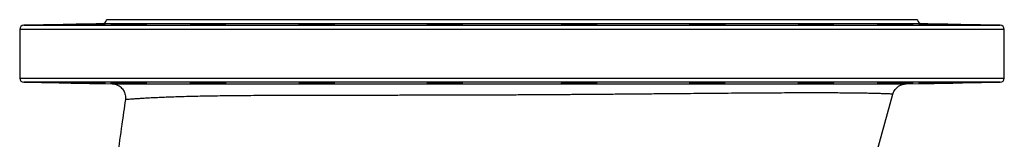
# Model space of a CAD drawing. Header units: millimetres. Extents: x 762 to 3564, y 267 to 3578.
# Tile 18 of 22: x 2854 to 3564, y 1031 to 1117. Entities that reach past the tile are written whole.
import ezdxf

# ---------------------------------------------------------------- set-up
doc = ezdxf.new("R2010")
doc.units = ezdxf.units.MM

msp = doc.modelspace()

# ---------------------------------------------------------------- linework, layer by layer
at = {"color": 7, "linetype": 'Continuous', "lineweight": 25}
for p, q in [((3209.31, 1117.21), (2916.81, 1117.21)), ((3501.81, 1117.21), (3209.31, 1117.21)), ((2854.31, 1110.26), (2854.31, 1075.16)), ((2913.87, 1114.25), (2857.26, 1113.26)), ((3561.37, 1113.26), (3504.76, 1114.25)), ((3564.31, 1075.16), (3564.31, 1110.26)), ((2857.26, 1072.16), (2920.88, 1071.05)), ((3493.43, 1070.97), (3561.37, 1072.16)), ((2930.61, 1059.65), (2930.61, 1059.65)), ((3472.5, 1021.82), (3483.96, 1063.62))]:
    msp.add_line(p, q, dxfattribs=at)
at = {"color": 1, "linetype": 'Continuous', "lineweight": 25}
for p, q in [((3564.31, 1110.26), (2854.31, 1110.26)), ((2857.26, 1113.26), (3561.37, 1113.26)), ((3504.76, 1114.25), (2913.87, 1114.25)), ((2854.31, 1075.16), (3564.31, 1075.16)), ((3209.31, 1072.16), (2857.26, 1072.16)), ((3561.37, 1072.16), (3209.31, 1072.16))]:
    msp.add_line(p, q, dxfattribs=at)
at = {"color": 7, "linetype": 'Continuous', "lineweight": 25, "flags": 128}
for points in [[(2942.29, 1114.06), (2943.7, 1114.1), (2944.82, 1114.13), (2945.6, 1114.16), (2946.02, 1114.18), (2946.08, 1114.2), (2945.77, 1114.21), (2945.1, 1114.22), (2944.09, 1114.22), (2942.77, 1114.21), (2941.17, 1114.2), (2939.35, 1114.18), (2937.35, 1114.16), (2935.22, 1114.13), (2933.04, 1114.09), (2930.86, 1114.06), (2928.74, 1114.02), (2926.75, 1113.98), (2924.93, 1113.94), (2923.35, 1113.91), (2922.04, 1113.87), (2921.06, 1113.84), (2920.41, 1113.82), (2920.12, 1113.8), (2920.12, 1113.8)], [(3359.24, 1113.78), (3360.66, 1113.79), (3361.77, 1113.81), (3362.55, 1113.84), (3362.97, 1113.87), (3363.03, 1113.9), (3362.72, 1113.93), (3362.05, 1113.97), (3361.04, 1114.01), (3359.71, 1114.05), (3358.12, 1114.08), (3356.29, 1114.12), (3354.29, 1114.15), (3352.16, 1114.18), (3349.98, 1114.2), (3347.8, 1114.21), (3345.68, 1114.22), (3343.69, 1114.22), (3341.88, 1114.22), (3340.3, 1114.2), (3338.99, 1114.19), (3338, 1114.16), (3337.35, 1114.14), (3337.07, 1114.1), (3337.07, 1114.1)], [(2920.88, 1071.05), (2920.89, 1071.05), (2921.49, 1071.05), (2922.7, 1071.04), (2924.48, 1071.04), (2926.85, 1071.03), (2929.78, 1071.03), (2932.69, 1071.02), (2935.98, 1071.02), (2939.68, 1071.02), (2943.73, 1071.01), (2948.17, 1071.01), (2952.95, 1071), (2958.14, 1071), (2963.68, 1071), (2970.3, 1071), (2977.35, 1070.99), (2984.85, 1070.99), (2992.77, 1070.99), (3001.24, 1070.99), (3010.13, 1070.99), (3019.45, 1070.99), (3029.16, 1070.99), (3038.81, 1070.99), (3048.77, 1070.99), (3059.18, 1070.99), (3069.87, 1070.99), (3080.91, 1070.99), (3092.19, 1070.99), (3103.87, 1070.99), (3115.78, 1070.99), (3127.07, 1070.99), (3138.51, 1070.99), (3150.25, 1070.99), (3162.09, 1070.99), (3174.1, 1070.99), (3186.17, 1070.98), (3198.46, 1070.98), (3210.8, 1070.98), (3222.42, 1070.98), (3234.05, 1070.98), (3245.78, 1070.98), (3257.44, 1070.98), (3269.1, 1070.98), (3280.65, 1070.97), (3292.23, 1070.97), (3303.67, 1070.97), (3314.55, 1070.97), (3325.27, 1070.97), (3335.92, 1070.97), (3346.35, 1070.96), (3356.61, 1070.96), (3366.61, 1070.96), (3376.45, 1070.96), (3386.02, 1070.96), (3395.05, 1070.96), (3403.79, 1070.96), (3412.3, 1070.96), (3420.44, 1070.95), (3428.28, 1070.95), (3435.72, 1070.95), (3442.85, 1070.95), (3449.57, 1070.95), (3455.73, 1070.95), (3461.46, 1070.96), (3466.82, 1070.96), (3471.72, 1070.96), (3476.18, 1070.96), (3480.15, 1070.96), (3483.67, 1070.96), (3486.67, 1070.96), (3489.57, 1070.97), (3491.69, 1070.97), (3492.99, 1070.97), (3493.43, 1070.97), (3493.43, 1070.97)]]:
    msp.add_lwpolyline(points, dxfattribs=at)
at = {"color": 7, "linetype": 'Continuous', "lineweight": 25}
for centre, start, end in [((2913.81, 1117.25), 271, 359.25441), ((3504.81, 1117.25), 180.74559, 269), ((2857.31, 1110.26), 91, 180), ((3561.31, 1110.26), 0, 89), ((2857.31, 1075.16), 180, 269), ((3561.31, 1075.16), 271, 0)]:
    msp.add_arc(centre, 3, start, end, dxfattribs=at)
for points, knots in [([(2916.11, 1114.22), (2916.03, 1114.22), (2915.88, 1114.22), (2915.18, 1114.22), (2914.18, 1114.2), (2912.84, 1114.18), (2911.24, 1114.16), (2909.41, 1114.13), (2907.4, 1114.1), (2905.26, 1114.06), (2903.07, 1114.02), (2900.88, 1113.99), (2898.75, 1113.95), (2896.75, 1113.91), (2894.92, 1113.88), (2893.33, 1113.85), (2892.02, 1113.82), (2891.03, 1113.8), (2890.36, 1113.78), (2890.22, 1113.77), (2890.15, 1113.77)], [0, 0, 0, 0, 0.055548, 0.11109, 0.166633, 0.222176, 0.27772, 0.33327, 0.38882, 0.444379, 0.499938, 0.555504, 0.61107, 0.666638, 0.722206, 0.777771, 0.833335, 0.888893, 0.94445, 1, 1, 1, 1]), ([(2890.17, 1113.77), (2890.17, 1113.77), (2890.18, 1113.77), (2890.62, 1113.77), (2891.41, 1113.78), (2892.56, 1113.79), (2893.99, 1113.81), (2895.69, 1113.83), (2897.59, 1113.86), (2899.66, 1113.9), (2901.82, 1113.93), (2904.02, 1113.97), (2906.2, 1114.01), (2908.28, 1114.05), (2910.4, 1114.09), (2911.64, 1114.11), (2912.32, 1114.12)], [0, 0, 0, 0, 0.051376, 0.122968, 0.194561, 0.266152, 0.337744, 0.409341, 0.480938, 0.552544, 0.62415, 0.695766, 0.767382, 0.839004, 0.910626, 1, 1, 1, 1]), ([(2912.32, 1114.12), (2912.81, 1114.13), (2913.79, 1114.15), (2914.9, 1114.18), (2915.67, 1114.2), (2916.09, 1114.21), (2916.09, 1114.22), (2916.09, 1114.22)], [0, 0, 0, 0, 0.214652, 0.429304, 0.643958, 0.858611, 1, 1, 1, 1]), ([(2920.14, 1113.79), (2920.14, 1113.79), (2920.15, 1113.78), (2920.6, 1113.77), (2921.39, 1113.77), (2922.53, 1113.77), (2923.96, 1113.78), (2925.66, 1113.79), (2927.57, 1113.81), (2929.63, 1113.84), (2931.79, 1113.87), (2933.99, 1113.9), (2936.17, 1113.94), (2938.25, 1113.97), (2940.37, 1114.02), (2941.61, 1114.04), (2942.29, 1114.06)], [0, 0, 0, 0, 0.051424, 0.123023, 0.194622, 0.266215, 0.337807, 0.4094, 0.480992, 0.55259, 0.624188, 0.695795, 0.767403, 0.83902, 0.910637, 1, 1, 1, 1]), ([(3003.09, 1114.16), (3003.01, 1114.17), (3002.86, 1114.19), (3002.16, 1114.2), (3001.15, 1114.22), (2999.82, 1114.22), (2998.22, 1114.22), (2996.38, 1114.21), (2994.37, 1114.2), (2992.24, 1114.18), (2990.04, 1114.15), (2987.85, 1114.12), (2985.73, 1114.09), (2983.72, 1114.05), (2981.9, 1114.01), (2980.31, 1113.98), (2979, 1113.94), (2978.01, 1113.9), (2977.34, 1113.87), (2977.2, 1113.85), (2977.13, 1113.84)], [0, 0, 0, 0, 0.0555634, 0.1111185, 0.1666735, 0.2222204, 0.2777672, 0.3333099, 0.3888525, 0.4443971, 0.4999417, 0.5554934, 0.6110451, 0.6666055, 0.722166, 0.7777328, 0.8332997, 0.8888678, 0.9444359, 1, 1, 1, 1]), ([(2977.15, 1113.83), (2977.15, 1113.83), (2977.16, 1113.81), (2977.61, 1113.79), (2978.4, 1113.78), (2979.54, 1113.77), (2980.97, 1113.77), (2982.67, 1113.77), (2984.58, 1113.78), (2986.64, 1113.79), (2988.81, 1113.82), (2991, 1113.84), (2993.18, 1113.87), (2995.26, 1113.91), (2997.38, 1113.94), (2998.62, 1113.97), (2999.3, 1113.99)], [0, 0, 0, 0, 0.051486, 0.123093, 0.1947, 0.266297, 0.337894, 0.409485, 0.481076, 0.552667, 0.624258, 0.695855, 0.767452, 0.839058, 0.910665, 1, 1, 1, 1]), ([(2999.3, 1113.99), (2999.79, 1114), (3000.77, 1114.03), (3001.88, 1114.07), (3002.66, 1114.1), (3003.07, 1114.13), (3003.07, 1114.15), (3003.07, 1114.15)], [0, 0, 0, 0, 0.214712, 0.429424, 0.644137, 0.85885, 1, 1, 1, 1]), ([(3081.55, 1114.11), (3081.48, 1114.12), (3081.32, 1114.14), (3080.62, 1114.17), (3079.62, 1114.19), (3078.28, 1114.21), (3076.68, 1114.22), (3074.85, 1114.22), (3072.84, 1114.22), (3070.7, 1114.21), (3068.51, 1114.2), (3066.32, 1114.17), (3064.19, 1114.15), (3062.19, 1114.12), (3060.36, 1114.08), (3058.78, 1114.05), (3057.46, 1114.01), (3056.48, 1113.97), (3055.8, 1113.93), (3055.66, 1113.91), (3055.59, 1113.9)], [0, 0, 0, 0, 0.055568, 0.111131, 0.166694, 0.222248, 0.277803, 0.333349, 0.388896, 0.444438, 0.499981, 0.555526, 0.611071, 0.666623, 0.722176, 0.777737, 0.833298, 0.888865, 0.944432, 1, 1, 1, 1]), ([(3055.62, 1113.89), (3055.62, 1113.88), (3055.63, 1113.86), (3056.07, 1113.83), (3056.86, 1113.81), (3058.01, 1113.79), (3059.44, 1113.78), (3061.14, 1113.77), (3063.05, 1113.77), (3065.11, 1113.77), (3067.27, 1113.78), (3069.47, 1113.8), (3071.65, 1113.82), (3073.73, 1113.85), (3075.85, 1113.88), (3077.08, 1113.91), (3077.77, 1113.92)], [0, 0, 0, 0, 0.051537, 0.12315, 0.194763, 0.266366, 0.337969, 0.409563, 0.481157, 0.552745, 0.624333, 0.695921, 0.76751, 0.839105, 0.910699, 1, 1, 1, 1]), ([(3077.77, 1113.92), (3078.26, 1113.93), (3079.24, 1113.96), (3080.35, 1113.99), (3081.12, 1114.03), (3081.54, 1114.07), (3081.54, 1114.09), (3081.53, 1114.09)], [0, 0, 0, 0, 0.214742, 0.429483, 0.644225, 0.858966, 1, 1, 1, 1]), ([(3173.8, 1114.04), (3173.72, 1114.05), (3173.56, 1114.08), (3172.87, 1114.11), (3171.86, 1114.14), (3170.53, 1114.17), (3168.92, 1114.19), (3167.09, 1114.21), (3165.08, 1114.22), (3162.94, 1114.22), (3160.75, 1114.22), (3158.56, 1114.21), (3156.43, 1114.19), (3154.43, 1114.17), (3152.6, 1114.14), (3151.02, 1114.11), (3149.7, 1114.08), (3148.72, 1114.04), (3148.04, 1114), (3147.91, 1113.98), (3147.84, 1113.96)], [0, 0, 0, 0, 0.055568, 0.111135, 0.166703, 0.222265, 0.277828, 0.333382, 0.388936, 0.444482, 0.500028, 0.55557, 0.611113, 0.666658, 0.722204, 0.777756, 0.833309, 0.888871, 0.944433, 1, 1, 1, 1]), ([(3147.86, 1113.95), (3147.86, 1113.95), (3147.87, 1113.92), (3148.31, 1113.89), (3149.11, 1113.86), (3150.25, 1113.83), (3151.68, 1113.81), (3153.38, 1113.79), (3155.29, 1113.77), (3157.36, 1113.77), (3159.52, 1113.77), (3161.72, 1113.77), (3163.89, 1113.78), (3165.98, 1113.8), (3168.1, 1113.82), (3169.33, 1113.85), (3170.01, 1113.86)], [0, 0, 0, 0, 0.051559, 0.123174, 0.19479, 0.266399, 0.338008, 0.409607, 0.481207, 0.552797, 0.624387, 0.695971, 0.767556, 0.839142, 0.910727, 1, 1, 1, 1]), ([(3170.01, 1113.86), (3170.5, 1113.87), (3171.48, 1113.89), (3172.59, 1113.92), (3173.36, 1113.96), (3173.78, 1114), (3173.78, 1114.02), (3173.78, 1114.02)], [0, 0, 0, 0, 0.214757, 0.429514, 0.644271, 0.859027, 1, 1, 1, 1]), ([(3270.79, 1113.97), (3270.71, 1113.98), (3270.55, 1114.01), (3269.86, 1114.04), (3268.85, 1114.08), (3267.52, 1114.11), (3265.91, 1114.15), (3264.08, 1114.17), (3262.06, 1114.19), (3259.93, 1114.21), (3257.74, 1114.22), (3255.55, 1114.22), (3253.42, 1114.22), (3251.42, 1114.21), (3249.59, 1114.19), (3248.01, 1114.17), (3246.69, 1114.14), (3245.71, 1114.11), (3245.03, 1114.07), (3244.89, 1114.05), (3244.82, 1114.04)], [0, 0, 0, 0, 0.055563, 0.111131, 0.166698, 0.222266, 0.277833, 0.333395, 0.388957, 0.44451, 0.500063, 0.555609, 0.611155, 0.666697, 0.72224, 0.777785, 0.833331, 0.888884, 0.944438, 1, 1, 1, 1]), ([(3244.85, 1114.02), (3244.85, 1114.02), (3244.86, 1113.99), (3245.3, 1113.96), (3246.09, 1113.92), (3247.24, 1113.89), (3248.67, 1113.86), (3250.37, 1113.83), (3252.28, 1113.8), (3254.35, 1113.79), (3256.51, 1113.77), (3258.71, 1113.77), (3260.88, 1113.77), (3262.97, 1113.77), (3265.09, 1113.79), (3266.32, 1113.8), (3267, 1113.81)], [0, 0, 0, 0, 0.051551, 0.123163, 0.194775, 0.266387, 0.338, 0.409605, 0.481211, 0.552807, 0.624403, 0.69599, 0.767576, 0.839158, 0.91074, 1, 1, 1, 1]), ([(3267, 1113.81), (3267.49, 1113.82), (3268.47, 1113.83), (3269.58, 1113.86), (3270.35, 1113.89), (3270.77, 1113.93), (3270.77, 1113.95), (3270.77, 1113.95)], [0, 0, 0, 0, 0.214757, 0.429515, 0.644271, 0.859027, 1, 1, 1, 1]), ([(3337.09, 1114.09), (3337.09, 1114.08), (3337.1, 1114.06), (3337.55, 1114.03), (3338.34, 1113.99), (3339.48, 1113.95), (3340.91, 1113.92), (3342.61, 1113.88), (3344.52, 1113.85), (3346.59, 1113.82), (3348.75, 1113.8), (3350.95, 1113.78), (3353.13, 1113.77), (3355.21, 1113.77), (3357.33, 1113.77), (3358.56, 1113.77), (3359.24, 1113.78)], [0, 0, 0, 0, 0.051526, 0.1231295, 0.1947331, 0.2663433, 0.3379535, 0.4095633, 0.4811731, 0.5527763, 0.6243794, 0.6959726, 0.7675657, 0.8391499, 0.910734, 1, 1, 1, 1]), ([(3441.49, 1113.84), (3441.42, 1113.85), (3441.26, 1113.87), (3440.57, 1113.9), (3439.56, 1113.94), (3438.23, 1113.98), (3436.62, 1114.02), (3434.79, 1114.05), (3432.78, 1114.09), (3430.64, 1114.12), (3428.45, 1114.15), (3426.26, 1114.18), (3424.13, 1114.2), (3422.13, 1114.21), (3420.3, 1114.22), (3418.72, 1114.22), (3417.4, 1114.22), (3416.42, 1114.2), (3415.74, 1114.19), (3415.6, 1114.17), (3415.53, 1114.16)], [0, 0, 0, 0, 0.055549, 0.111105, 0.166661, 0.222224, 0.277788, 0.333355, 0.388923, 0.44449, 0.500056, 0.555617, 0.611177, 0.666729, 0.72228, 0.777825, 0.833369, 0.888912, 0.944454, 1, 1, 1, 1]), ([(3415.56, 1114.15), (3415.56, 1114.14), (3415.57, 1114.13), (3416.01, 1114.1), (3416.8, 1114.06), (3417.95, 1114.03), (3419.38, 1113.99), (3421.08, 1113.95), (3422.98, 1113.91), (3425.05, 1113.88), (3427.21, 1113.85), (3429.41, 1113.82), (3431.59, 1113.8), (3433.67, 1113.78), (3435.79, 1113.77), (3437.03, 1113.77), (3437.71, 1113.77)], [0, 0, 0, 0, 0.051503, 0.123095, 0.194687, 0.26629, 0.337893, 0.409502, 0.481112, 0.55272, 0.624328, 0.69593, 0.767531, 0.839122, 0.910713, 1, 1, 1, 1]), ([(3437.71, 1113.77), (3438.2, 1113.77), (3439.18, 1113.77), (3440.29, 1113.78), (3441.06, 1113.79), (3441.48, 1113.81), (3441.48, 1113.83), (3441.47, 1113.83)], [0, 0, 0, 0, 0.214739, 0.429477, 0.644216, 0.858954, 1, 1, 1, 1]), ([(3498.5, 1113.8), (3498.43, 1113.8), (3498.27, 1113.82), (3497.57, 1113.84), (3496.57, 1113.87), (3495.23, 1113.91), (3493.63, 1113.94), (3491.8, 1113.98), (3489.79, 1114.02), (3487.65, 1114.06), (3485.46, 1114.09), (3483.27, 1114.13), (3481.14, 1114.16), (3479.14, 1114.18), (3477.31, 1114.2), (3475.73, 1114.21), (3474.41, 1114.22), (3473.43, 1114.22), (3472.75, 1114.21), (3472.61, 1114.21), (3472.54, 1114.2)], [0, 0, 0, 0, 0.055544, 0.111093, 0.166642, 0.222198, 0.277754, 0.333318, 0.388882, 0.444449, 0.500017, 0.555583, 0.611149, 0.666709, 0.722269, 0.777819, 0.83337, 0.888914, 0.944458, 1, 1, 1, 1]), ([(3472.56, 1114.19), (3472.57, 1114.19), (3472.58, 1114.18), (3473.02, 1114.16), (3473.81, 1114.13), (3474.95, 1114.09), (3476.39, 1114.06), (3478.09, 1114.02), (3479.99, 1113.98), (3482.06, 1113.94), (3484.22, 1113.91), (3486.42, 1113.87), (3488.6, 1113.84), (3490.68, 1113.82), (3492.8, 1113.79), (3494.03, 1113.78), (3494.72, 1113.78)], [0, 0, 0, 0, 0.051501, 0.123083, 0.194664, 0.266256, 0.337849, 0.409451, 0.481054, 0.552663, 0.624271, 0.695879, 0.767486, 0.839086, 0.910685, 1, 1, 1, 1]), ([(3494.72, 1113.78), (3495.21, 1113.77), (3496.19, 1113.77), (3497.3, 1113.77), (3498.07, 1113.77), (3498.49, 1113.78), (3498.49, 1113.79), (3498.48, 1113.79)], [0, 0, 0, 0, 0.21474, 0.42948, 0.64422, 0.85896, 1, 1, 1, 1]), ([(3528.47, 1113.77), (3528.4, 1113.78), (3528.24, 1113.78), (3527.55, 1113.8), (3526.54, 1113.82), (3525.21, 1113.85), (3523.6, 1113.88), (3521.77, 1113.91), (3519.76, 1113.95), (3517.62, 1113.99), (3515.43, 1114.03), (3513.24, 1114.06), (3511.11, 1114.1), (3509.11, 1114.13), (3507.28, 1114.16), (3505.7, 1114.19), (3504.38, 1114.2), (3503.4, 1114.22), (3502.72, 1114.22), (3502.58, 1114.22), (3502.51, 1114.22)], [0, 0, 0, 0, 0.0555436, 0.1110877, 0.1666319, 0.222181, 0.2777302, 0.333287, 0.3888439, 0.4444079, 0.4999719, 0.5555394, 0.6111069, 0.6666727, 0.7222384, 0.7777973, 0.8333563, 0.8889064, 0.9444566, 1, 1, 1, 1]), ([(3502.54, 1114.22), (3502.54, 1114.22), (3502.55, 1114.21), (3502.99, 1114.2), (3503.78, 1114.18), (3504.93, 1114.15), (3506.36, 1114.12), (3508.06, 1114.09), (3509.96, 1114.05), (3512.03, 1114.01), (3514.19, 1113.98), (3516.39, 1113.94), (3518.57, 1113.9), (3520.65, 1113.87), (3522.77, 1113.84), (3524.01, 1113.82), (3524.69, 1113.81)], [0, 0, 0, 0, 0.051531, 0.123106, 0.194682, 0.266263, 0.337844, 0.409436, 0.481028, 0.552631, 0.624233, 0.695841, 0.767449, 0.839055, 0.910661, 1, 1, 1, 1]), ([(3524.69, 1113.81), (3525.18, 1113.8), (3526.16, 1113.79), (3527.27, 1113.78), (3528.04, 1113.77), (3528.46, 1113.77), (3528.46, 1113.77), (3528.46, 1113.77)], [0, 0, 0, 0, 0.214758, 0.429516, 0.644275, 0.859034, 1, 1, 1, 1]), ([(2912.28, 1071.29), (2911.75, 1071.3), (2910.63, 1071.33), (2909.37, 1071.35), (2908.04, 1071.38), (2907.35, 1071.39), (2905.95, 1071.41), (2905.24, 1071.43), (2903.77, 1071.45), (2903.04, 1071.46), (2901.59, 1071.49), (2900.87, 1071.5), (2899.43, 1071.52), (2898.74, 1071.54), (2897.4, 1071.56), (2896.75, 1071.57), (2895.51, 1071.59), (2894.93, 1071.59), (2893.85, 1071.61), (2893.35, 1071.62), (2892.44, 1071.63), (2892.04, 1071.63), (2891.35, 1071.64), (2891.06, 1071.64), (2890.58, 1071.65), (2890.41, 1071.65), (2890.18, 1071.65), (2890.12, 1071.65), (2890.14, 1071.64), (2890.21, 1071.64), (2890.47, 1071.63), (2890.66, 1071.63), (2891.16, 1071.62), (2891.47, 1071.61), (2892.19, 1071.59), (2892.6, 1071.59), (2893.53, 1071.57), (2894.04, 1071.56), (2895.14, 1071.54), (2895.73, 1071.53), (2896.99, 1071.5), (2897.64, 1071.49), (2898.99, 1071.47), (2899.69, 1071.45), (2901.13, 1071.43), (2901.86, 1071.41), (2903.31, 1071.39), (2904.04, 1071.38), (2905.5, 1071.35), (2906.93, 1071.33), (2908.29, 1071.31), (2909.61, 1071.28), (2910.23, 1071.27), (2911.4, 1071.26), (2911.95, 1071.25), (2912.98, 1071.23), (2913.44, 1071.22), (2914.27, 1071.21), (2914.63, 1071.21), (2915.24, 1071.2), (2915.49, 1071.2), (2915.87, 1071.2), (2916, 1071.2), (2916.07, 1071.2)], [0, 0, 0, 0, 0.03125, 0.0625, 0.0625, 0.09375, 0.09375, 0.125, 0.125, 0.15625, 0.15625, 0.1875, 0.1875, 0.21875, 0.21875, 0.25, 0.25, 0.28125, 0.28125, 0.3125, 0.3125, 0.34375, 0.34375, 0.375, 0.375, 0.40625, 0.40625, 0.4375, 0.4375, 0.46875, 0.46875, 0.5, 0.5, 0.53125, 0.53125, 0.5625, 0.5625, 0.59375, 0.59375, 0.625, 0.625, 0.65625, 0.65625, 0.6875, 0.6875, 0.71875, 0.71875, 0.75, 0.75, 0.78125, 0.8125, 0.8125, 0.84375, 0.84375, 0.875, 0.875, 0.90625, 0.90625, 0.9375, 0.9375, 0.96875, 0.96875, 1, 1, 1, 1]), ([(2916.08, 1071.2), (2916.09, 1071.2), (2916.13, 1071.2), (2915.8, 1071.21), (2915.1, 1071.23), (2913.99, 1071.26), (2912.89, 1071.28), (2912.28, 1071.29)], [0, 0, 0, 0, 0.093463, 0.306909, 0.520358, 0.733807, 1, 1, 1, 1]), ([(2942.24, 1071.36), (2941.72, 1071.37), (2940.6, 1071.4), (2939.34, 1071.42), (2938, 1071.45), (2937.32, 1071.46), (2935.92, 1071.48), (2935.2, 1071.5), (2933.73, 1071.52), (2933, 1071.53), (2931.55, 1071.55), (2930.83, 1071.56), (2929.39, 1071.58), (2928.7, 1071.59), (2927.36, 1071.61), (2926.71, 1071.61), (2925.47, 1071.63), (2924.89, 1071.63), (2923.81, 1071.64), (2923.32, 1071.64), (2922.41, 1071.65), (2922.01, 1071.65), (2921.32, 1071.65), (2921.03, 1071.65), (2920.55, 1071.65), (2920.38, 1071.64), (2920.15, 1071.64), (2920.1, 1071.63), (2920.11, 1071.62), (2920.18, 1071.61), (2920.44, 1071.6), (2920.63, 1071.59), (2921.14, 1071.57), (2921.44, 1071.56), (2922.16, 1071.54), (2922.57, 1071.53), (2923.51, 1071.51), (2924.02, 1071.49), (2925.12, 1071.47), (2925.7, 1071.46), (2926.96, 1071.43), (2928.27, 1071.41), (2929.67, 1071.38), (2931.11, 1071.36), (2931.83, 1071.34), (2933.29, 1071.32), (2934.02, 1071.31), (2935.48, 1071.29), (2936.2, 1071.28), (2937.59, 1071.26), (2938.27, 1071.25), (2939.59, 1071.23), (2940.21, 1071.23), (2941.38, 1071.22), (2941.93, 1071.21), (2942.96, 1071.2), (2943.42, 1071.2), (2944.24, 1071.2), (2944.6, 1071.2), (2945.22, 1071.2), (2945.47, 1071.2), (2945.84, 1071.2), (2945.98, 1071.21), (2946.04, 1071.21)], [0, 0, 0, 0, 0.03125, 0.0625, 0.0625, 0.09375, 0.09375, 0.125, 0.125, 0.15625, 0.15625, 0.1875, 0.1875, 0.21875, 0.21875, 0.25, 0.25, 0.28125, 0.28125, 0.3125, 0.3125, 0.34375, 0.34375, 0.375, 0.375, 0.40625, 0.40625, 0.4375, 0.4375, 0.46875, 0.46875, 0.5, 0.5, 0.53125, 0.53125, 0.5625, 0.5625, 0.59375, 0.59375, 0.625, 0.625, 0.65625, 0.6875, 0.6875, 0.71875, 0.71875, 0.75, 0.75, 0.78125, 0.78125, 0.8125, 0.8125, 0.84375, 0.84375, 0.875, 0.875, 0.90625, 0.90625, 0.9375, 0.9375, 0.96875, 0.96875, 1, 1, 1, 1]), ([(2921.23, 1071.03), (2921.59, 1071), (2922.3, 1070.94), (2923.38, 1070.69), (2924.65, 1070.25), (2925.99, 1069.56), (2927.29, 1068.58), (2928.38, 1067.45), (2929.3, 1066.15), (2930.02, 1064.67), (2930.48, 1063.06), (2930.7, 1061.37), (2930.6, 1060.23), (2930.54, 1059.65)], [0, 0, 0, 0, 0.064349, 0.129927, 0.200452, 0.308693, 0.402813, 0.494872, 0.592011, 0.691714, 0.792848, 0.894715, 1, 1, 1, 1]), ([(2946.06, 1071.22), (2946.07, 1071.23), (2946.1, 1071.23), (2945.77, 1071.25), (2945.07, 1071.28), (2943.95, 1071.32), (2942.85, 1071.34), (2942.24, 1071.36)], [0, 0, 0, 0, 0.0941907, 0.3074353, 0.5207034, 0.7339717, 1, 1, 1, 1]), ([(2999.25, 1071.43), (2998.73, 1071.44), (2997.61, 1071.47), (2996.35, 1071.49), (2995.01, 1071.52), (2994.33, 1071.53), (2992.93, 1071.55), (2992.21, 1071.56), (2990.74, 1071.58), (2990.01, 1071.59), (2988.56, 1071.6), (2987.84, 1071.61), (2986.4, 1071.62), (2985.71, 1071.63), (2984.37, 1071.64), (2983.72, 1071.64), (2982.48, 1071.65), (2981.9, 1071.65), (2980.83, 1071.65), (2980.33, 1071.65), (2979.42, 1071.65), (2979.02, 1071.64), (2978.33, 1071.64), (2978.04, 1071.63), (2977.56, 1071.62), (2977.39, 1071.62), (2977.16, 1071.6), (2977.1, 1071.59), (2977.12, 1071.58), (2977.19, 1071.57), (2977.45, 1071.55), (2977.64, 1071.53), (2978.14, 1071.51), (2978.45, 1071.5), (2979.17, 1071.48), (2979.58, 1071.46), (2980.52, 1071.44), (2981.53, 1071.41), (2982.71, 1071.39), (2983.97, 1071.36), (2984.62, 1071.35), (2985.97, 1071.33), (2986.67, 1071.31), (2988.12, 1071.29), (2988.84, 1071.28), (2990.29, 1071.26), (2991.02, 1071.25), (2992.49, 1071.24), (2993.2, 1071.23), (2994.59, 1071.22), (2995.27, 1071.21), (2996.59, 1071.2), (2997.21, 1071.2), (2998.39, 1071.2), (2998.94, 1071.2), (2999.96, 1071.2), (3000.43, 1071.2), (3001.25, 1071.2), (3001.61, 1071.21), (3002.23, 1071.22), (3002.47, 1071.22), (3002.85, 1071.23), (3002.98, 1071.24), (3003.05, 1071.25)], [0, 0, 0, 0, 0.03125, 0.0625, 0.0625, 0.09375, 0.09375, 0.125, 0.125, 0.15625, 0.15625, 0.1875, 0.1875, 0.21875, 0.21875, 0.25, 0.25, 0.28125, 0.28125, 0.3125, 0.3125, 0.34375, 0.34375, 0.375, 0.375, 0.40625, 0.40625, 0.4375, 0.4375, 0.46875, 0.46875, 0.5, 0.5, 0.53125, 0.53125, 0.5625, 0.5625, 0.59375, 0.625, 0.625, 0.65625, 0.65625, 0.6875, 0.6875, 0.71875, 0.71875, 0.75, 0.75, 0.78125, 0.78125, 0.8125, 0.8125, 0.84375, 0.84375, 0.875, 0.875, 0.90625, 0.90625, 0.9375, 0.9375, 0.96875, 0.96875, 1, 1, 1, 1]), ([(3003.07, 1071.27), (3003.08, 1071.27), (3003.11, 1071.28), (3002.78, 1071.31), (3002.08, 1071.34), (3000.96, 1071.38), (2999.86, 1071.41), (2999.25, 1071.43)], [0, 0, 0, 0, 0.093786, 0.307105, 0.520457, 0.73381, 1, 1, 1, 1]), ([(3077.72, 1071.5), (3077.2, 1071.51), (3076.08, 1071.53), (3074.82, 1071.55), (3073.48, 1071.57), (3072.8, 1071.58), (3071.4, 1071.6), (3070.68, 1071.61), (3069.22, 1071.62), (3068.49, 1071.63), (3067.03, 1071.64), (3066.31, 1071.64), (3064.87, 1071.65), (3064.18, 1071.65), (3062.84, 1071.65), (3062.19, 1071.65), (3060.95, 1071.65), (3060.37, 1071.65), (3059.29, 1071.64), (3058.8, 1071.64), (3057.89, 1071.62), (3057.49, 1071.62), (3056.8, 1071.6), (3056.5, 1071.6), (3056.03, 1071.58), (3055.85, 1071.57), (3055.63, 1071.55), (3055.57, 1071.54), (3055.59, 1071.52), (3055.66, 1071.5), (3055.91, 1071.48), (3056.1, 1071.47), (3056.61, 1071.44), (3057.22, 1071.42), (3058.04, 1071.39), (3058.98, 1071.37), (3059.49, 1071.35), (3060.58, 1071.33), (3061.17, 1071.32), (3062.43, 1071.3), (3063.08, 1071.29), (3064.43, 1071.27), (3065.13, 1071.26), (3066.58, 1071.24), (3067.3, 1071.23), (3068.75, 1071.22), (3069.48, 1071.21), (3070.95, 1071.21), (3071.66, 1071.2), (3073.05, 1071.2), (3073.73, 1071.2), (3075.05, 1071.2), (3075.67, 1071.2), (3076.85, 1071.2), (3077.4, 1071.2), (3078.43, 1071.21), (3078.89, 1071.22), (3079.71, 1071.23), (3080.07, 1071.24), (3080.69, 1071.25), (3080.94, 1071.26), (3081.32, 1071.28), (3081.45, 1071.29), (3081.52, 1071.3)], [0, 0, 0, 0, 0.03125, 0.0625, 0.0625, 0.09375, 0.09375, 0.125, 0.125, 0.15625, 0.15625, 0.1875, 0.1875, 0.21875, 0.21875, 0.25, 0.25, 0.28125, 0.28125, 0.3125, 0.3125, 0.34375, 0.34375, 0.375, 0.375, 0.40625, 0.40625, 0.4375, 0.4375, 0.46875, 0.46875, 0.5, 0.5, 0.53125, 0.5625, 0.5625, 0.59375, 0.59375, 0.625, 0.625, 0.65625, 0.65625, 0.6875, 0.6875, 0.71875, 0.71875, 0.75, 0.75, 0.78125, 0.78125, 0.8125, 0.8125, 0.84375, 0.84375, 0.875, 0.875, 0.90625, 0.90625, 0.9375, 0.9375, 0.96875, 0.96875, 1, 1, 1, 1]), ([(3081.53, 1071.32), (3081.54, 1071.33), (3081.57, 1071.35), (3081.25, 1071.38), (3080.55, 1071.41), (3079.43, 1071.46), (3078.33, 1071.48), (3077.72, 1071.5)], [0, 0, 0, 0, 0.0932, 0.306653, 0.520135, 0.733617, 1, 1, 1, 1]), ([(3169.97, 1071.56), (3169.45, 1071.57), (3168.33, 1071.59), (3167.07, 1071.6), (3165.74, 1071.62), (3164.37, 1071.63), (3162.94, 1071.64), (3161.47, 1071.65), (3160.74, 1071.65), (3159.29, 1071.65), (3158.56, 1071.65), (3157.13, 1071.65), (3156.43, 1071.65), (3155.09, 1071.64), (3154.45, 1071.64), (3153.2, 1071.63), (3152.62, 1071.62), (3151.54, 1071.61), (3151.05, 1071.6), (3150.14, 1071.58), (3149.74, 1071.57), (3149.04, 1071.55), (3148.75, 1071.54), (3148.27, 1071.52), (3148.1, 1071.51), (3147.87, 1071.49), (3147.81, 1071.47), (3147.83, 1071.45), (3147.9, 1071.44), (3148.15, 1071.41), (3148.34, 1071.4), (3148.84, 1071.37), (3149.46, 1071.35), (3150.28, 1071.32), (3151.21, 1071.3), (3151.72, 1071.29), (3152.82, 1071.27), (3153.4, 1071.26), (3154.66, 1071.24), (3155.31, 1071.24), (3156.67, 1071.22), (3157.36, 1071.22), (3158.81, 1071.21), (3159.53, 1071.2), (3160.98, 1071.2), (3161.71, 1071.2), (3163.18, 1071.2), (3163.89, 1071.2), (3165.28, 1071.2), (3165.96, 1071.2), (3167.28, 1071.21), (3167.91, 1071.22), (3169.08, 1071.23), (3169.63, 1071.24), (3170.66, 1071.25), (3171.12, 1071.26), (3171.95, 1071.28), (3172.31, 1071.29), (3172.93, 1071.31), (3173.43, 1071.33), (3173.69, 1071.36), (3173.76, 1071.37)], [0, 0, 0, 0, 0.03125, 0.0625, 0.0625, 0.09375, 0.125, 0.125, 0.15625, 0.15625, 0.1875, 0.1875, 0.21875, 0.21875, 0.25, 0.25, 0.28125, 0.28125, 0.3125, 0.3125, 0.34375, 0.34375, 0.375, 0.375, 0.40625, 0.40625, 0.4375, 0.4375, 0.46875, 0.46875, 0.5, 0.5, 0.53125, 0.5625, 0.5625, 0.59375, 0.59375, 0.625, 0.625, 0.65625, 0.65625, 0.6875, 0.6875, 0.71875, 0.71875, 0.75, 0.75, 0.78125, 0.78125, 0.8125, 0.8125, 0.84375, 0.84375, 0.875, 0.875, 0.90625, 0.90625, 0.9375, 0.9375, 0.96875, 1, 1, 1, 1]), ([(3173.77, 1071.39), (3173.78, 1071.4), (3173.82, 1071.42), (3173.49, 1071.45), (3172.8, 1071.48), (3171.68, 1071.52), (3170.58, 1071.55), (3169.97, 1071.56)], [0, 0, 0, 0, 0.092159, 0.305869, 0.519593, 0.733317, 1, 1, 1, 1]), ([(3266.97, 1071.61), (3266.45, 1071.62), (3265.89, 1071.62), (3264.7, 1071.63), (3264.07, 1071.64), (3262.74, 1071.64), (3262.06, 1071.65), (3260.66, 1071.65), (3259.94, 1071.65), (3258.47, 1071.65), (3257.74, 1071.65), (3256.29, 1071.64), (3255.57, 1071.64), (3254.13, 1071.63), (3253.44, 1071.62), (3252.1, 1071.61), (3251.45, 1071.6), (3250.2, 1071.59), (3249.62, 1071.58), (3248.55, 1071.56), (3248.05, 1071.55), (3247.13, 1071.53), (3246.73, 1071.51), (3246.04, 1071.49), (3245.74, 1071.48), (3245.27, 1071.45), (3245.09, 1071.44), (3244.86, 1071.42), (3244.8, 1071.4), (3244.82, 1071.38), (3244.88, 1071.37), (3245.14, 1071.34), (3245.33, 1071.33), (3245.83, 1071.31), (3246.44, 1071.28), (3247.26, 1071.27), (3248.19, 1071.25), (3248.7, 1071.24), (3249.79, 1071.23), (3250.38, 1071.22), (3251.64, 1071.21), (3252.29, 1071.21), (3253.64, 1071.2), (3254.34, 1071.2), (3255.78, 1071.2), (3256.51, 1071.2), (3257.96, 1071.2), (3258.69, 1071.2), (3260.15, 1071.21), (3260.87, 1071.21), (3262.26, 1071.23), (3262.94, 1071.23), (3264.26, 1071.25), (3264.88, 1071.26), (3266.06, 1071.27), (3266.61, 1071.28), (3267.64, 1071.31), (3268.1, 1071.32), (3268.93, 1071.34), (3269.29, 1071.35), (3269.91, 1071.38), (3270.41, 1071.4), (3270.68, 1071.43), (3270.75, 1071.44)], [0, 0, 0, 0, 0.03125, 0.03125, 0.0625, 0.0625, 0.09375, 0.09375, 0.125, 0.125, 0.15625, 0.15625, 0.1875, 0.1875, 0.21875, 0.21875, 0.25, 0.25, 0.28125, 0.28125, 0.3125, 0.3125, 0.34375, 0.34375, 0.375, 0.375, 0.40625, 0.40625, 0.4375, 0.4375, 0.46875, 0.46875, 0.5, 0.5, 0.53125, 0.5625, 0.5625, 0.59375, 0.59375, 0.625, 0.625, 0.65625, 0.65625, 0.6875, 0.6875, 0.71875, 0.71875, 0.75, 0.75, 0.78125, 0.78125, 0.8125, 0.8125, 0.84375, 0.84375, 0.875, 0.875, 0.90625, 0.90625, 0.9375, 0.9375, 0.96875, 1, 1, 1, 1]), ([(3270.76, 1071.46), (3270.77, 1071.47), (3270.81, 1071.49), (3270.48, 1071.52), (3269.79, 1071.55), (3268.68, 1071.58), (3267.58, 1071.6), (3266.97, 1071.61)], [0, 0, 0, 0, 0.0908, 0.304852, 0.518899, 0.732946, 1, 1, 1, 1]), ([(3359.23, 1071.64), (3358.71, 1071.64), (3358.15, 1071.65), (3356.96, 1071.65), (3356.33, 1071.65), (3355, 1071.65), (3354.32, 1071.65), (3352.92, 1071.64), (3352.2, 1071.64), (3350.73, 1071.63), (3350, 1071.63), (3348.55, 1071.61), (3347.83, 1071.61), (3346.39, 1071.59), (3345.7, 1071.58), (3344.35, 1071.56), (3343.71, 1071.55), (3342.46, 1071.53), (3341.88, 1071.52), (3340.8, 1071.5), (3340.3, 1071.48), (3339.39, 1071.46), (3338.99, 1071.45), (3338.29, 1071.42), (3337.99, 1071.41), (3337.52, 1071.38), (3337.34, 1071.37), (3337.1, 1071.35), (3337.05, 1071.33), (3337.06, 1071.31), (3337.19, 1071.29), (3337.56, 1071.27), (3338.06, 1071.25), (3338.37, 1071.24), (3339.08, 1071.23), (3339.49, 1071.22), (3340.42, 1071.21), (3340.93, 1071.21), (3342.02, 1071.2), (3342.61, 1071.2), (3343.86, 1071.2), (3344.52, 1071.2), (3345.87, 1071.2), (3346.56, 1071.2), (3348.01, 1071.21), (3348.73, 1071.21), (3350.18, 1071.22), (3350.91, 1071.23), (3352.38, 1071.24), (3353.09, 1071.25), (3354.49, 1071.27), (3355.17, 1071.28), (3356.49, 1071.3), (3357.11, 1071.31), (3358.29, 1071.34), (3358.84, 1071.35), (3359.87, 1071.37), (3360.33, 1071.39), (3361.16, 1071.41), (3361.52, 1071.42), (3362.15, 1071.45), (3362.65, 1071.47), (3362.92, 1071.5), (3362.99, 1071.51)], [0, 0, 0, 0, 0.03125, 0.03125, 0.0625, 0.0625, 0.09375, 0.09375, 0.125, 0.125, 0.15625, 0.15625, 0.1875, 0.1875, 0.21875, 0.21875, 0.25, 0.25, 0.28125, 0.28125, 0.3125, 0.3125, 0.34375, 0.34375, 0.375, 0.375, 0.40625, 0.40625, 0.4375, 0.4375, 0.46875, 0.5, 0.5, 0.53125, 0.53125, 0.5625, 0.5625, 0.59375, 0.59375, 0.625, 0.625, 0.65625, 0.65625, 0.6875, 0.6875, 0.71875, 0.71875, 0.75, 0.75, 0.78125, 0.78125, 0.8125, 0.8125, 0.84375, 0.84375, 0.875, 0.875, 0.90625, 0.90625, 0.9375, 0.9375, 0.96875, 1, 1, 1, 1]), ([(3363.01, 1071.53), (3363.02, 1071.53), (3363.05, 1071.55), (3362.73, 1071.57), (3362.04, 1071.6), (3360.93, 1071.62), (3359.84, 1071.63), (3359.23, 1071.64)], [0, 0, 0, 0, 0.089243, 0.303686, 0.518108, 0.732529, 1, 1, 1, 1]), ([(3437.71, 1071.65), (3437.19, 1071.65), (3436.63, 1071.65), (3435.44, 1071.64), (3434.81, 1071.64), (3433.48, 1071.63), (3432.8, 1071.63), (3431.4, 1071.62), (3430.69, 1071.61), (3429.22, 1071.59), (3428.49, 1071.59), (3427.04, 1071.57), (3426.31, 1071.56), (3424.88, 1071.54), (3424.18, 1071.53), (3422.84, 1071.5), (3422.19, 1071.49), (3420.94, 1071.47), (3420.36, 1071.45), (3419.28, 1071.43), (3418.78, 1071.41), (3417.86, 1071.39), (3417.46, 1071.38), (3416.76, 1071.35), (3416.47, 1071.34), (3415.99, 1071.32), (3415.63, 1071.29), (3415.51, 1071.27), (3415.52, 1071.25), (3415.59, 1071.25), (3415.84, 1071.23), (3416.03, 1071.22), (3416.52, 1071.21), (3416.82, 1071.21), (3417.54, 1071.2), (3417.95, 1071.2), (3418.87, 1071.2), (3419.38, 1071.2), (3420.47, 1071.2), (3421.06, 1071.2), (3422.31, 1071.21), (3422.97, 1071.21), (3424.31, 1071.22), (3425.01, 1071.23), (3426.45, 1071.24), (3427.18, 1071.25), (3428.63, 1071.27), (3429.36, 1071.28), (3430.83, 1071.3), (3431.54, 1071.31), (3432.93, 1071.33), (3433.61, 1071.34), (3434.94, 1071.37), (3435.56, 1071.38), (3436.74, 1071.4), (3437.29, 1071.42), (3438.32, 1071.44), (3438.79, 1071.46), (3439.62, 1071.48), (3439.98, 1071.49), (3440.61, 1071.52), (3441.11, 1071.54), (3441.38, 1071.56), (3441.45, 1071.57)], [0, 0, 0, 0, 0.03125, 0.03125, 0.0625, 0.0625, 0.09375, 0.09375, 0.125, 0.125, 0.15625, 0.15625, 0.1875, 0.1875, 0.21875, 0.21875, 0.25, 0.25, 0.28125, 0.28125, 0.3125, 0.3125, 0.34375, 0.34375, 0.375, 0.375, 0.40625, 0.4375, 0.4375, 0.46875, 0.46875, 0.5, 0.5, 0.53125, 0.53125, 0.5625, 0.5625, 0.59375, 0.59375, 0.625, 0.625, 0.65625, 0.65625, 0.6875, 0.6875, 0.71875, 0.71875, 0.75, 0.75, 0.78125, 0.78125, 0.8125, 0.8125, 0.84375, 0.84375, 0.875, 0.875, 0.90625, 0.90625, 0.9375, 0.9375, 0.96875, 1, 1, 1, 1]), ([(3441.47, 1071.59), (3441.48, 1071.59), (3441.52, 1071.6), (3441.2, 1071.62), (3440.51, 1071.64), (3439.41, 1071.65), (3438.32, 1071.65), (3437.71, 1071.65)], [0, 0, 0, 0, 0.08759, 0.30244, 0.517261, 0.732081, 1, 1, 1, 1]), ([(3494.73, 1071.64), (3494.21, 1071.64), (3493.65, 1071.63), (3492.47, 1071.62), (3491.84, 1071.61), (3490.51, 1071.6), (3489.83, 1071.59), (3488.43, 1071.57), (3487.71, 1071.56), (3486.25, 1071.54), (3485.52, 1071.53), (3484.07, 1071.51), (3483.34, 1071.5), (3481.9, 1071.47), (3481.21, 1071.46), (3479.87, 1071.43), (3479.22, 1071.42), (3477.97, 1071.39), (3476.8, 1071.37), (3475.8, 1071.34), (3474.89, 1071.32), (3474.48, 1071.31), (3473.78, 1071.29), (3473.48, 1071.28), (3473, 1071.26), (3472.82, 1071.25), (3472.58, 1071.23), (3472.52, 1071.23), (3472.53, 1071.22), (3472.59, 1071.21), (3472.84, 1071.2), (3473.03, 1071.2), (3473.52, 1071.2), (3473.83, 1071.2), (3474.54, 1071.2), (3474.94, 1071.2), (3475.87, 1071.2), (3476.38, 1071.21), (3477.47, 1071.22), (3478.05, 1071.22), (3479.31, 1071.24), (3479.96, 1071.25), (3481.31, 1071.26), (3482, 1071.27), (3483.44, 1071.29), (3484.17, 1071.3), (3485.62, 1071.33), (3486.35, 1071.34), (3487.82, 1071.36), (3488.53, 1071.37), (3489.92, 1071.4), (3490.61, 1071.41), (3491.93, 1071.44), (3492.55, 1071.45), (3493.73, 1071.48), (3494.29, 1071.49), (3495.32, 1071.51), (3495.79, 1071.52), (3496.62, 1071.55), (3496.98, 1071.56), (3497.61, 1071.58), (3498.11, 1071.59), (3498.39, 1071.61), (3498.46, 1071.62)], [0, 0, 0, 0, 0.03125, 0.03125, 0.0625, 0.0625, 0.09375, 0.09375, 0.125, 0.125, 0.15625, 0.15625, 0.1875, 0.1875, 0.21875, 0.21875, 0.25, 0.25, 0.28125, 0.3125, 0.3125, 0.34375, 0.34375, 0.375, 0.375, 0.40625, 0.40625, 0.4375, 0.4375, 0.46875, 0.46875, 0.5, 0.5, 0.53125, 0.53125, 0.5625, 0.5625, 0.59375, 0.59375, 0.625, 0.625, 0.65625, 0.65625, 0.6875, 0.6875, 0.71875, 0.71875, 0.75, 0.75, 0.78125, 0.78125, 0.8125, 0.8125, 0.84375, 0.84375, 0.875, 0.875, 0.90625, 0.90625, 0.9375, 0.9375, 0.96875, 1, 1, 1, 1]), ([(3483.97, 1063.61), (3484.1, 1064.05), (3484.38, 1064.98), (3485.08, 1066.27), (3485.94, 1067.46), (3486.92, 1068.46), (3487.95, 1069.26), (3489, 1069.88), (3490.02, 1070.33), (3490.97, 1070.64), (3491.81, 1070.82), (3492.5, 1070.92), (3492.91, 1070.95), (3493.08, 1070.96)], [0, 0, 0, 0, 0.10834, 0.232362, 0.349941, 0.461155, 0.56577, 0.663253, 0.752746, 0.833018, 0.902414, 0.958899, 1, 1, 1, 1]), ([(3498.48, 1071.63), (3498.49, 1071.63), (3498.53, 1071.64), (3498.21, 1071.64), (3497.53, 1071.65), (3496.43, 1071.65), (3495.34, 1071.64), (3494.73, 1071.64)], [0, 0, 0, 0, 0.085928, 0.301176, 0.516397, 0.731618, 1, 1, 1, 1]), ([(3524.72, 1071.61), (3524.2, 1071.6), (3523.08, 1071.59), (3521.83, 1071.57), (3520.5, 1071.55), (3519.82, 1071.53), (3518.42, 1071.51), (3517.7, 1071.5), (3516.24, 1071.48), (3514.78, 1071.45), (3513.33, 1071.43), (3511.89, 1071.4), (3511.2, 1071.39), (3509.85, 1071.36), (3509.2, 1071.35), (3507.96, 1071.33), (3507.37, 1071.31), (3506.29, 1071.29), (3505.79, 1071.28), (3504.87, 1071.26), (3504.46, 1071.25), (3503.76, 1071.24), (3503.46, 1071.23), (3502.98, 1071.22), (3502.8, 1071.21), (3502.56, 1071.2), (3502.5, 1071.2), (3502.5, 1071.2), (3502.56, 1071.2), (3502.81, 1071.2), (3503, 1071.2), (3503.49, 1071.2), (3503.79, 1071.21), (3504.5, 1071.22), (3504.9, 1071.22), (3505.83, 1071.23), (3506.33, 1071.24), (3507.42, 1071.26), (3508.01, 1071.27), (3509.26, 1071.29), (3509.91, 1071.3), (3511.26, 1071.32), (3511.96, 1071.33), (3513.4, 1071.36), (3514.12, 1071.37), (3515.57, 1071.39), (3516.3, 1071.41), (3517.77, 1071.43), (3518.48, 1071.44), (3519.88, 1071.47), (3520.56, 1071.48), (3521.88, 1071.51), (3522.51, 1071.52), (3523.69, 1071.54), (3524.25, 1071.55), (3525.28, 1071.57), (3526.21, 1071.59), (3526.94, 1071.61), (3527.57, 1071.62), (3527.83, 1071.63), (3528.22, 1071.64), (3528.35, 1071.64), (3528.43, 1071.64)], [0, 0, 0, 0, 0.03125, 0.0625, 0.0625, 0.09375, 0.09375, 0.125, 0.125, 0.15625, 0.1875, 0.1875, 0.21875, 0.21875, 0.25, 0.25, 0.28125, 0.28125, 0.3125, 0.3125, 0.34375, 0.34375, 0.375, 0.375, 0.40625, 0.40625, 0.4375, 0.4375, 0.46875, 0.46875, 0.5, 0.5, 0.53125, 0.53125, 0.5625, 0.5625, 0.59375, 0.59375, 0.625, 0.625, 0.65625, 0.65625, 0.6875, 0.6875, 0.71875, 0.71875, 0.75, 0.75, 0.78125, 0.78125, 0.8125, 0.8125, 0.84375, 0.84375, 0.875, 0.875, 0.90625, 0.9375, 0.9375, 0.96875, 0.96875, 1, 1, 1, 1]), ([(3528.45, 1071.65), (3528.46, 1071.65), (3528.5, 1071.65), (3528.19, 1071.65), (3527.51, 1071.64), (3526.41, 1071.63), (3525.32, 1071.62), (3524.72, 1071.61)], [0, 0, 0, 0, 0.084351, 0.299963, 0.51556, 0.7311571, 1, 1, 1, 1]), ([(2930.53, 1059.66), (2929.69, 1053.69), (2927.77, 1040.14), (2925.84, 1026.59), (2924.77, 1019)], [0, 0, 0, 0, 0.440308, 1, 1, 1, 1])]:
    msp.add_open_spline(points, degree=3, knots=knots, dxfattribs=at)
at = {"color": 1, "linetype": 'Continuous', "lineweight": 25}
msp.add_open_spline([(3483.96, 1063.62), (3483.91, 1063.62), (3483.82, 1063.62), (3483.1, 1063.66), (3481.95, 1063.71), (3480.32, 1063.78), (3478.25, 1063.85), (3475.73, 1063.93), (3472.74, 1064.01), (3469.32, 1064.1), (3465.49, 1064.18), (3461.24, 1064.25), (3456.55, 1064.32), (3451.42, 1064.37), (3445.87, 1064.41), (3439.89, 1064.44), (3433.47, 1064.46), (3426.64, 1064.46), (3419.41, 1064.46), (3411.77, 1064.44), (3403.73, 1064.41), (3395.27, 1064.37), (3386.46, 1064.32), (3377.26, 1064.25), (3367.69, 1064.18), (3357.91, 1064.1), (3348, 1064.02), (3337.94, 1063.93), (3327.6, 1063.84), (3316.97, 1063.74), (3306.12, 1063.65), (3295.01, 1063.56), (3283.67, 1063.46), (3272.32, 1063.37), (3261, 1063.28), (3249.72, 1063.2), (3238.3, 1063.12), (3226.75, 1063.05), (3215.14, 1062.98), (3203.43, 1062.93), (3191.67, 1062.88), (3180.07, 1062.84), (3168.7, 1062.8), (3157.53, 1062.78), (3146.4, 1062.76), (3135.3, 1062.74), (3124.3, 1062.73), (3113.38, 1062.72), (3102.57, 1062.71), (3092.02, 1062.7), (3081.78, 1062.69), (3071.82, 1062.68), (3062.05, 1062.66), (3052.46, 1062.64), (3043.13, 1062.61), (3034.02, 1062.57), (3025.17, 1062.52), (3016.66, 1062.46), (3008.52, 1062.38), (3000.73, 1062.29), (2993.26, 1062.19), (2986.12, 1062.06), (2979.35, 1061.91), (2972.92, 1061.74), (2966.88, 1061.56), (2961.23, 1061.36), (2956.02, 1061.15), (2951.24, 1060.93), (2946.89, 1060.7), (2942.98, 1060.47), (2939.52, 1060.26), (2936.57, 1060.06), (2934.15, 1059.9), (2932.34, 1059.77), (2931.16, 1059.69), (2930.57, 1059.65), (2930.6, 1059.65), (2930.61, 1059.65)], degree=3, knots=[0, 0, 0, 0, 0.012609, 0.02524, 0.038038, 0.050837, 0.063722, 0.076606, 0.089657, 0.10273, 0.115633, 0.128558, 0.141642, 0.154727, 0.167898, 0.181069, 0.194407, 0.207768, 0.22115, 0.234556, 0.248144, 0.261733, 0.275419, 0.289105, 0.302981, 0.316883, 0.330175, 0.343489, 0.356984, 0.37048, 0.384073, 0.397667, 0.41145, 0.425258, 0.438436, 0.451637, 0.465019, 0.4784, 0.49188, 0.505359, 0.519028, 0.532723, 0.545748, 0.558796, 0.572019, 0.585241, 0.598557, 0.611874, 0.62537, 0.638891, 0.651965, 0.665061, 0.678327, 0.691593, 0.70495, 0.718307, 0.731839, 0.745395, 0.758714, 0.772055, 0.785566, 0.799077, 0.812678, 0.826278, 0.840051, 0.853847, 0.867614, 0.881403, 0.895261, 0.909143, 0.92331, 0.937503, 0.951786, 0.966101, 0.97945, 0.99283, 1, 1, 1, 1], dxfattribs=at)

doc.saveas('drawing.dxf')
